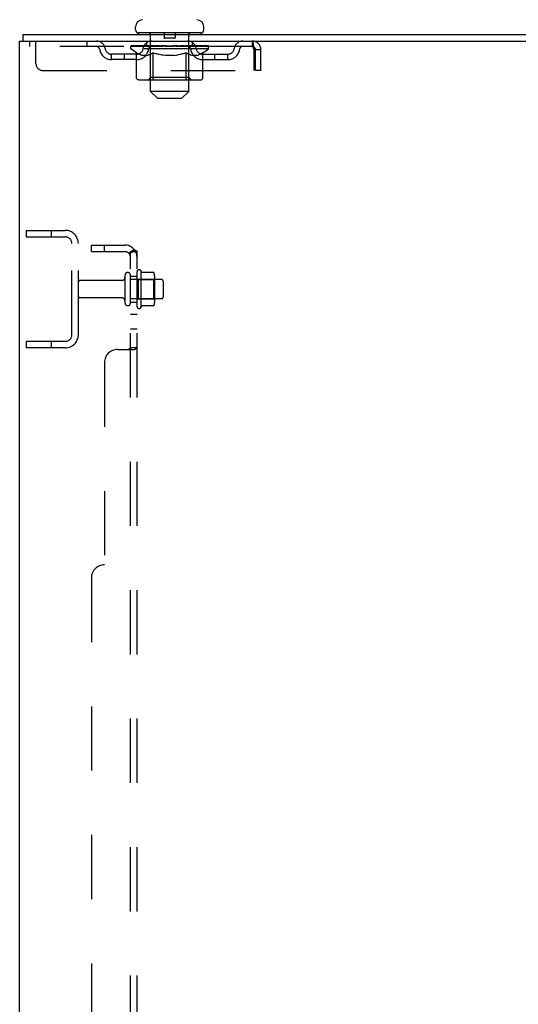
# Model space of a CAD drawing. Header units: inches. Extents: x 0 to 224, y 0 to 145.
# Tile 4 of 14: x 30 to 39, y 105 to 124. Entities that reach past the tile are written whole.
import ezdxf

# ---------------------------------------------------------------- set-up
doc = ezdxf.new("R2010")
doc.units = ezdxf.units.IN
doc.header["$LTSCALE"] = 12.302632
doc.header["$MEASUREMENT"] = 0
doc.linetypes.add('HIDDEN', pattern=[0.2, 0.1, -0.1])
doc.layers.get('0').update_dxf_attribs({"linetype": 'CONTINUOUS'})
doc.layers.add('DEFAULT_2', color=8, linetype='HIDDEN')
doc.layers.add('SUBPANELS', color=7, linetype='CONTINUOUS')

msp = doc.modelspace()

# ---------------------------------------------------------------- linework, layer by layer
at = {"color": 7, "linetype": 'Continuous'}
for p, q in [((32.02, 124.133), (32.02, 124.188)), ((33.33, 124.133), (33.33, 124.188)), ((29.8, 40.168), (29.8, 123.918)), ((29.8, 123.918), (47.55, 123.918)), ((29.863, 124.043), (29.863, 123.918)), ((29.863, 124.043), (47.55, 124.043)), ((32.08, 124.073), (32.08, 124.043)), ((33.27, 124.073), (32.08, 124.073)), ((33.27, 124.073), (33.27, 124.043))]:
    msp.add_line(p, q, dxfattribs=at)
for centre, radius, start, end in [((32.16, 124.188), 0.14, 92.9727, 180), ((33.19, 124.188), 0.14, 0, 87.0273), ((32.08, 124.133), 0.06, 180, 270), ((33.27, 124.133), 0.06, 270, 360)]:
    msp.add_arc(centre, radius, start, end, dxfattribs=at)
at = {"layer": 'DEFAULT_2', "color": 8, "linetype": 'HIDDEN'}
for p, q in [((29.988, 123.918), (29.988, 123.814)), ((30.113, 123.481), (30.113, 123.918)), ((31.088, 123.918), (31.088, 123.814)), ((32.238, 123.814), (32.238, 123.918)), ((32.31, 122.953), (32.31, 124.043)), ((32.57, 124.063), (32.57, 123.983)), ((32.77, 123.973), (32.58, 123.973)), ((32.78, 124.063), (32.78, 123.983)), ((33.04, 122.953), (33.04, 124.043)), ((33.113, 123.814), (33.113, 123.918)), ((34.258, 123.918), (34.258, 123.814)), ((34.258, 123.814), (29.988, 123.814)), ((31.932, 123.771), (31.932, 123.818)), ((31.932, 123.818), (32.288, 123.818)), ((32.04, 123.696), (31.932, 123.771)), ((33.419, 123.771), (31.932, 123.771)), ((31.933, 123.818), (31.933, 123.823)), ((32.073, 123.822), (31.933, 123.823)), ((31.943, 123.818), (31.943, 123.826)), ((31.954, 123.814), (31.954, 123.818)), ((31.964, 123.814), (31.964, 123.818)), ((31.965, 123.814), (31.965, 123.818)), ((31.977, 123.818), (31.977, 123.826)), ((31.996, 123.814), (31.996, 123.818)), ((31.998, 123.814), (31.998, 123.818)), ((32.031, 123.818), (32.031, 123.826)), ((32.049, 123.814), (32.049, 123.818)), ((32.052, 123.814), (32.052, 123.818)), ((32.073, 123.818), (32.073, 123.822)), ((32.106, 123.818), (32.106, 123.826)), ((32.107, 123.814), (32.107, 123.818)), ((32.108, 123.814), (32.108, 123.818)), ((32.111, 123.814), (32.111, 123.818)), ((32.12, 123.814), (32.12, 123.818)), ((32.121, 123.814), (32.121, 123.818)), ((32.125, 123.814), (32.125, 123.818)), ((32.128, 123.814), (32.128, 123.819)), ((32.132, 123.814), (32.132, 123.818)), ((32.151, 123.814), (32.151, 123.818)), ((32.169, 123.814), (32.169, 123.818)), ((32.171, 123.814), (32.171, 123.821)), ((32.197, 123.818), (32.197, 123.826)), ((32.197, 123.814), (32.197, 123.818)), ((32.209, 123.814), (32.209, 123.818)), ((32.214, 123.814), (32.214, 123.818)), ((32.222, 123.814), (32.222, 123.818)), ((32.238, 123.814), (32.238, 123.823)), ((32.258, 123.814), (32.258, 123.818)), ((32.261, 123.814), (32.261, 123.818)), ((32.288, 123.814), (32.288, 123.818)), ((32.367, 123.818), (32.301, 123.818)), ((32.304, 123.818), (32.304, 123.826)), ((32.309, 123.219), (32.309, 123.767)), ((32.312, 123.814), (32.312, 123.818)), ((32.317, 123.814), (32.317, 123.818)), ((32.324, 123.814), (32.324, 123.824)), ((32.332, 123.814), (32.332, 123.818)), ((32.343, 123.814), (32.343, 123.818)), ((32.367, 123.814), (32.367, 123.818)), ((32.454, 123.818), (32.392, 123.818)), ((32.416, 123.814), (32.416, 123.818)), ((32.421, 123.818), (32.421, 123.826)), ((32.425, 123.814), (32.425, 123.818)), ((32.428, 123.814), (32.428, 123.825)), ((32.432, 123.814), (32.432, 123.818)), ((32.441, 123.814), (32.441, 123.818)), ((32.454, 123.814), (32.454, 123.818)), ((32.549, 123.818), (32.491, 123.818)), ((32.507, 123.814), (32.507, 123.818)), ((32.541, 123.818), (32.675, 123.826)), ((32.546, 123.818), (32.546, 123.826)), ((32.547, 123.826), (32.546, 123.826)), ((32.547, 123.818), (32.547, 123.826)), ((32.547, 123.814), (32.547, 123.818)), ((32.549, 123.814), (32.549, 123.818)), ((32.552, 123.814), (32.552, 123.818)), ((32.553, 123.814), (32.553, 123.818)), ((32.647, 123.818), (32.596, 123.818)), ((32.604, 123.814), (32.604, 123.818)), ((32.647, 123.814), (32.647, 123.818)), ((32.672, 123.818), (32.672, 123.818)), ((32.672, 123.814), (32.672, 123.818)), ((32.672, 123.814), (32.672, 123.818)), ((32.675, 123.818), (32.675, 123.826)), ((32.675, 123.826), (32.81, 123.818)), ((32.678, 123.814), (32.678, 123.818)), ((32.678, 123.818), (32.679, 123.818)), ((32.679, 123.814), (32.679, 123.818)), ((32.703, 123.814), (32.703, 123.818)), ((32.703, 123.818), (32.754, 123.818)), ((32.746, 123.814), (32.746, 123.818)), ((32.797, 123.814), (32.797, 123.818)), ((32.799, 123.814), (32.799, 123.818)), ((32.802, 123.814), (32.802, 123.818)), ((32.802, 123.818), (32.859, 123.818)), ((32.804, 123.818), (32.804, 123.826)), ((32.804, 123.818), (32.804, 123.826)), ((32.804, 123.826), (32.804, 123.826)), ((32.804, 123.814), (32.804, 123.818)), ((32.843, 123.814), (32.843, 123.818)), ((32.896, 123.814), (32.896, 123.818)), ((32.896, 123.818), (32.959, 123.818)), ((32.91, 123.814), (32.91, 123.818)), ((32.919, 123.814), (32.919, 123.818)), ((32.922, 123.814), (32.922, 123.825)), ((32.925, 123.814), (32.925, 123.818)), ((32.93, 123.818), (32.93, 123.826)), ((32.935, 123.814), (32.935, 123.818)), ((32.984, 123.814), (32.984, 123.818)), ((32.984, 123.818), (33.049, 123.818)), ((33.008, 123.814), (33.008, 123.818)), ((33.019, 123.814), (33.019, 123.818)), ((33.027, 123.814), (33.027, 123.824)), ((33.033, 123.814), (33.033, 123.818)), ((33.039, 123.814), (33.039, 123.818)), ((33.041, 123.219), (33.041, 123.767)), ((33.047, 123.818), (33.047, 123.826)), ((33.062, 123.814), (33.062, 123.818)), ((33.062, 123.818), (33.291, 123.818)), ((33.09, 123.814), (33.09, 123.818)), ((33.092, 123.814), (33.092, 123.818)), ((33.113, 123.814), (33.113, 123.823)), ((33.129, 123.814), (33.129, 123.818)), ((33.137, 123.814), (33.137, 123.818)), ((33.142, 123.814), (33.142, 123.818)), ((33.153, 123.818), (33.153, 123.826)), ((33.153, 123.814), (33.153, 123.818)), ((33.179, 123.814), (33.179, 123.821)), ((33.181, 123.814), (33.181, 123.818)), ((33.2, 123.814), (33.2, 123.818)), ((33.219, 123.814), (33.219, 123.818)), ((33.223, 123.814), (33.223, 123.819)), ((33.226, 123.814), (33.226, 123.818)), ((33.23, 123.814), (33.23, 123.818)), ((33.23, 123.814), (33.23, 123.818)), ((33.24, 123.814), (33.24, 123.818)), ((33.243, 123.814), (33.243, 123.818)), ((33.243, 123.814), (33.243, 123.818)), ((33.245, 123.818), (33.245, 123.826)), ((33.299, 123.814), (33.299, 123.818)), ((33.302, 123.814), (33.302, 123.818)), ((33.311, 123.696), (33.419, 123.771)), ((33.319, 123.818), (33.319, 123.826)), ((33.352, 123.814), (33.352, 123.818)), ((33.354, 123.814), (33.354, 123.818)), ((33.374, 123.818), (33.374, 123.826)), ((33.385, 123.814), (33.385, 123.818)), ((33.386, 123.814), (33.386, 123.818)), ((33.397, 123.814), (33.397, 123.818)), ((33.407, 123.818), (33.407, 123.826)), ((33.419, 123.771), (33.419, 123.826)), ((34.261, 123.814), (34.258, 123.814)), ((34.291, 123.751), (34.291, 123.356)), ((34.321, 123.356), (34.321, 123.751)), ((34.425, 123.751), (34.321, 123.751)), ((34.425, 123.356), (34.425, 123.751)), ((31.561, 123.563), (31.561, 123.667)), ((32.044, 123.667), (31.561, 123.667)), ((32.044, 123.563), (31.561, 123.563)), ((31.811, 123.563), (31.811, 123.667)), ((32.04, 123.216), (32.04, 123.696)), ((32.04, 123.696), (32.06, 123.682)), ((32.079, 123.67), (32.059, 123.682)), ((32.099, 123.66), (32.079, 123.671)), ((32.118, 123.652), (32.098, 123.661)), ((32.137, 123.645), (32.117, 123.652)), ((32.156, 123.641), (32.137, 123.646)), ((32.241, 123.641), (32.156, 123.641)), ((32.241, 123.641), (32.26, 123.646)), ((32.28, 123.652), (32.26, 123.645)), ((32.299, 123.661), (32.279, 123.652)), ((32.318, 123.671), (32.298, 123.66)), ((32.338, 123.682), (32.318, 123.67)), ((32.357, 123.696), (32.337, 123.682)), ((32.357, 123.216), (32.357, 123.696)), ((32.357, 123.696), (32.398, 123.682)), ((32.437, 123.67), (32.397, 123.682)), ((32.476, 123.66), (32.436, 123.671)), ((32.514, 123.652), (32.475, 123.661)), ((32.552, 123.645), (32.513, 123.652)), ((32.59, 123.641), (32.551, 123.646)), ((32.761, 123.641), (32.59, 123.641)), ((32.761, 123.641), (32.799, 123.646)), ((32.837, 123.652), (32.799, 123.645)), ((32.876, 123.661), (32.837, 123.652)), ((32.914, 123.671), (32.875, 123.66)), ((32.953, 123.682), (32.914, 123.67)), ((32.993, 123.696), (32.953, 123.682)), ((32.993, 123.216), (32.993, 123.696)), ((32.993, 123.696), (33.013, 123.682)), ((33.033, 123.67), (33.013, 123.682)), ((33.052, 123.66), (33.033, 123.671)), ((33.071, 123.652), (33.052, 123.661)), ((33.09, 123.645), (33.071, 123.652)), ((33.109, 123.641), (33.09, 123.646)), ((33.195, 123.641), (33.109, 123.641)), ((33.195, 123.641), (33.214, 123.646)), ((33.233, 123.652), (33.214, 123.645)), ((33.252, 123.661), (33.233, 123.652)), ((33.272, 123.671), (33.252, 123.66)), ((33.291, 123.682), (33.271, 123.67)), ((33.311, 123.696), (33.291, 123.682)), ((33.307, 123.667), (33.79, 123.667)), ((33.307, 123.563), (33.79, 123.563)), ((33.311, 123.216), (33.311, 123.696)), ((33.54, 123.563), (33.54, 123.667)), ((33.79, 123.563), (33.79, 123.667)), ((30.238, 123.356), (34.291, 123.356)), ((34.425, 123.356), (34.321, 123.356)), ((33.261, 123.172), (32.09, 123.172)), ((32.309, 123.219), (32.263, 123.172)), ((33.041, 123.219), (32.309, 123.219)), ((32.968, 123.172), (32.971, 123.173)), ((32.977, 123.175), (32.98, 123.178)), ((32.98, 123.178), (32.983, 123.18)), ((33.041, 123.219), (33.088, 123.172)), ((32.44, 122.823), (32.31, 122.953)), ((33.04, 122.953), (32.31, 122.953)), ((32.91, 122.823), (33.04, 122.953)), ((32.44, 122.823), (32.91, 122.823)), ((29.925, 120.293), (29.925, 120.168)), ((29.925, 120.293), (30.675, 120.293)), ((29.925, 120.168), (30.675, 120.168)), ((30.401, 120.293), (30.401, 120.168)), ((30.8, 118.293), (30.8, 120.043)), ((30.925, 118.293), (30.925, 120.043)), ((31.819, 119.433), (31.819, 118.904)), ((31.925, 118.904), (31.925, 119.433)), ((32.05, 118.834), (32.05, 119.502)), ((32.07, 119.352), (32.05, 119.372)), ((32.12, 119.524), (32.12, 118.812)), ((32.365, 119.487), (32.147, 119.487)), ((32.366, 119.352), (32.386, 119.372)), ((32.386, 119.424), (32.386, 118.912)), ((31.757, 119.334), (30.955, 119.334)), ((32.52, 119.351), (31.925, 119.351)), ((32.07, 119.352), (32.07, 118.985)), ((32.07, 119.352), (32.366, 119.352)), ((32.366, 119.352), (32.366, 118.985)), ((32.55, 119.321), (32.55, 119.015)), ((31.757, 119.002), (30.955, 119.002)), ((32.52, 118.985), (31.925, 118.985)), ((32.07, 118.985), (32.05, 118.965)), ((32.07, 118.985), (32.366, 118.985)), ((32.366, 118.985), (32.386, 118.965)), ((32.365, 118.849), (32.147, 118.849)), ((29.925, 118.168), (29.925, 118.043)), ((30.675, 118.168), (29.925, 118.168)), ((30.675, 118.043), (29.925, 118.043)), ((30.401, 118.168), (30.401, 118.043))]:
    msp.add_line(p, q, dxfattribs=at)
for points in [[(34.258, 123.918), (34.261, 123.917), (34.263, 123.914), (34.265, 123.909), (34.268, 123.902), (34.27, 123.892), (34.272, 123.882), (34.275, 123.869), (34.277, 123.855), (34.279, 123.84), (34.282, 123.824), (34.284, 123.806), (34.287, 123.788), (34.289, 123.77), (34.291, 123.751)], [(34.261, 123.814), (34.263, 123.812), (34.265, 123.811), (34.268, 123.808), (34.27, 123.804), (34.272, 123.8), (34.275, 123.796), (34.277, 123.79), (34.279, 123.785), (34.282, 123.778), (34.284, 123.772), (34.287, 123.765), (34.289, 123.758), (34.291, 123.751)], [(32.09, 123.172), (32.084, 123.173), (32.078, 123.174), (32.072, 123.175), (32.066, 123.178), (32.061, 123.18), (32.056, 123.184), (32.051, 123.188), (32.047, 123.193), (32.044, 123.198), (32.042, 123.204), (32.04, 123.21), (32.04, 123.216)], [(32.382, 123.172), (32.379, 123.173), (32.376, 123.174), (32.374, 123.175), (32.371, 123.178), (32.368, 123.18), (32.365, 123.184), (32.363, 123.188), (32.361, 123.193), (32.36, 123.198), (32.358, 123.204), (32.358, 123.21), (32.357, 123.216)], [(32.971, 123.173), (32.974, 123.174), (32.977, 123.175)], [(32.983, 123.18), (32.985, 123.184), (32.987, 123.188), (32.989, 123.193), (32.991, 123.198)], [(32.985, 123.184), (32.987, 123.188), (32.989, 123.193)], [(32.991, 123.198), (32.992, 123.204), (32.993, 123.21), (32.993, 123.216)], [(32.992, 123.204), (32.993, 123.21), (32.993, 123.216)], [(33.261, 123.172), (33.267, 123.173), (33.273, 123.174), (33.279, 123.175), (33.284, 123.178), (33.29, 123.18), (33.295, 123.184), (33.299, 123.188), (33.303, 123.193), (33.306, 123.198), (33.309, 123.204), (33.31, 123.21), (33.311, 123.216)], [(32.147, 119.487), (32.146, 119.487), (32.144, 119.487), (32.143, 119.488), (32.143, 119.488), (32.142, 119.488), (32.141, 119.489), (32.141, 119.489), (32.14, 119.489), (32.14, 119.49), (32.14, 119.49), (32.139, 119.49), (32.139, 119.491), (32.139, 119.491), (32.139, 119.491), (32.138, 119.491), (32.138, 119.492), (32.138, 119.492), (32.138, 119.492)], [(32.374, 119.481), (32.373, 119.482), (32.372, 119.484), (32.371, 119.485), (32.37, 119.486), (32.368, 119.486), (32.366, 119.487), (32.365, 119.487)], [(32.138, 118.844), (32.138, 118.844), (32.138, 118.844), (32.138, 118.845), (32.139, 118.845), (32.139, 118.845), (32.139, 118.846), (32.139, 118.846), (32.14, 118.846), (32.14, 118.846), (32.14, 118.847), (32.141, 118.847), (32.141, 118.848), (32.142, 118.848), (32.143, 118.848), (32.143, 118.849), (32.144, 118.849), (32.146, 118.849), (32.147, 118.849)], [(32.374, 118.855), (32.373, 118.854), (32.372, 118.852), (32.371, 118.851), (32.37, 118.85), (32.368, 118.85), (32.366, 118.849), (32.365, 118.849)]]:
    msp.add_lwpolyline(points, dxfattribs=at)
for centre, radius, start, end in [((31.272, 123.751), 0.167, 8.0716, 90), ((32.333, 123.751), 0.167, 90, 171.9284), ((32.28, 124.043), 0.03, 0, 90), ((32.56, 124.063), 0.01, 0, 90), ((32.58, 123.983), 0.01, 180, 270), ((32.77, 123.983), 0.01, 270, 360), ((32.79, 124.063), 0.01, 90, 180), ((33.018, 123.751), 0.167, 8.0716, 90), ((33.07, 124.043), 0.03, 90, 180), ((34.079, 123.751), 0.167, 90, 171.9284), ((34.258, 123.751), 0.167, 0, 90), ((31.272, 123.752), 0.0625, 7.9863, 90), ((31.561, 123.792), 0.229, 187.9863, 270), ((31.561, 123.792), 0.125, 188.0716, 270), ((32.044, 123.792), 0.125, 270, 351.9284), ((32.044, 123.792), 0.229, 270, 352.0137), ((32.263, 123.767), 0.0466, 0, 90), ((32.332, 123.752), 0.0625, 90, 172.0137), ((33.018, 123.752), 0.0625, 7.9863, 90), ((33.088, 123.767), 0.0466, 90, 180), ((33.307, 123.792), 0.229, 187.9863, 270), ((33.307, 123.792), 0.125, 188.0716, 270), ((33.79, 123.792), 0.125, 270, 351.9284), ((33.79, 123.792), 0.229, 270, 352.0137), ((34.078, 123.752), 0.0625, 90, 172.0137), ((34.258, 123.751), 0.063, 0, 90), ((30.238, 123.481), 0.125, 180, 270), ((30.675, 120.043), 0.25, 0, 90), ((30.675, 120.043), 0.125, 0, 90), ((31.757, 119.397), 0.0625, 270, 360), ((31.872, 119.433), 0.053, 0, 180), ((32.089, 119.502), 0.0384, 34.4497, 180), ((31.52, 119.168), 0.698, 27.6814, 30.6631), ((32.245, 119.424), 0.141, 0, 23.95), ((30.955, 119.304), 0.03, 90, 180), ((32.52, 119.321), 0.03, 0, 90), ((30.955, 119.032), 0.03, 180, 270), ((31.757, 118.94), 0.0625, 0, 90), ((32.52, 119.015), 0.03, 270, 360), ((31.872, 118.904), 0.053, 180, 360), ((32.089, 118.834), 0.0384, 180, 325.5503), ((31.52, 119.168), 0.698, 329.3369, 332.3186), ((32.245, 118.912), 0.141, 336.05, 360), ((30.675, 118.293), 0.25, 270, 360), ((30.675, 118.293), 0.125, 270, 360)]:
    msp.add_arc(centre, radius, start, end, dxfattribs=at)
for centre, major_axis, ratio, start_param, end_param in [((32.675, 123.826), (0.743, 0.008), 0.059247, 9.249624, 9.431866), ((32.675, 123.826), (0.744, 0), 0.060167, -3.084065, -2.96706), ((32.675, 123.826), (0.743, 0.015), 0.056515, 2.79136, 2.965893), ((31.96, 123.812), (0.232, -0.002), 0.059247, 0.601702, 1.645657), ((31.88, 123.812), (0.232, 0.002), 0.059247, 0.251393, 1.295349), ((32.675, 123.826), (0.743, -0.008), 0.059247, -2.966439, -2.791906), ((31.88, 123.804), (0.232, 0.005), 0.056515, 1.199244, 1.294804), ((31.96, 123.804), (0.232, 0), 0.060167, 1.549477, 1.645036), ((31.909, 123.804), (0.232, 0.002), 0.059247, 1.16236, 1.374323), ((31.964, 123.807), (0.192, 0.002), 0.059247, 1.051627, 1.625044), ((31.941, 123.807), (0.192, 0.004), 0.056515, 0.876548, 1.449966), ((32.009, 123.807), (0.192, 0), 0.060167, 1.226781, 1.800198), ((32.675, 123.826), (0.743, 0.022), 0.052059, 2.616423, 2.790956), ((32.034, 123.812), (0.232, -0.005), 0.056515, 0.77678, 1.820736), ((31.876, 123.812), (0.232, 0.005), 0.056515, 0.076315, 1.120271), ((32.675, 123.826), (0.743, -0.015), 0.056515, -2.79136, -2.616827), ((31.876, 123.804), (0.232, 0.007), 0.052059, 1.024308, 1.119867), ((32.034, 123.804), (0.232, -0.002), 0.059247, 1.724631, 1.82019), ((31.94, 123.807), (0.192, 0.006), 0.052059, 0.701611, 1.275029), ((32.074, 123.807), (0.192, -0.002), 0.059247, 1.401935, 1.975352), ((32.675, 123.826), (0.743, 0.029), 0.046022, 2.441677, 2.61621), ((32.127, 123.812), (0.232, -0.007), 0.052059, 0.951717, 1.995673), ((31.896, 123.812), (0.232, 0.007), 0.052059, -0.098622, 0.945334), ((32.675, 123.826), (0.743, -0.022), 0.052059, -2.616423, -2.441891), ((31.896, 123.804), (0.232, 0.009), 0.046022, 0.849561, 0.945121), ((32.127, 123.804), (0.232, -0.005), 0.056515, 1.899709, 1.995269), ((31.962, 123.807), (0.192, 0.007), 0.046022, 0.526865, 1.100283), ((32.157, 123.807), (0.192, -0.004), 0.056515, 1.577013, 2.150431), ((31.909, 123.812), (0.232, 0), 0.060167, 0.426548, 0.780915), ((32.675, 123.826), (0.743, 0.034), 0.038593, 2.267147, 2.44168), ((32.236, 123.812), (0.232, -0.009), 0.046022, 1.126463, 2.170419), ((32.675, 123.826), (0.743, -0.029), 0.046022, -2.441677, -2.267144), ((31.94, 123.812), (0.232, 0.009), 0.046022, -0.273368, 0.770588), ((31.94, 123.804), (0.232, 0.011), 0.038593, 0.675031, 0.77059), ((32.236, 123.804), (0.232, -0.007), 0.052059, 2.074646, 2.170205), ((32.005, 123.807), (0.192, 0.009), 0.038593, 0.352335, 0.925752), ((32.256, 123.807), (0.192, -0.006), 0.052059, 1.75195, 2.325367), ((32.675, 123.826), (0.743, 0.039), 0.030002, 2.09283, 2.267363), ((32.359, 123.812), (0.232, -0.011), 0.038593, 1.300994, 2.344949), ((32.675, 123.826), (0.743, -0.034), 0.038593, -2.267147, -2.092614), ((32.006, 123.812), (0.232, 0.011), 0.038593, -0.447899, 0.596057), ((32.006, 123.804), (0.232, 0.012), 0.030002, 0.500714, 0.596274), ((32.359, 123.804), (0.232, -0.009), 0.046022, 2.249392, 2.344952), ((32.069, 123.807), (0.192, 0.01), 0.030002, 0.178018, 0.751436), ((32.368, 123.807), (0.192, -0.007), 0.046022, 1.926696, 2.500114), ((32.092, 123.812), (0.232, 0.012), 0.030002, -0.622215, 0.421741), ((32.675, 123.826), (0.743, 0.042), 0.020513, 1.918702, 2.093235), ((32.492, 123.812), (0.232, -0.012), 0.030002, 1.47531, 2.519266), ((32.675, 123.826), (0.743, -0.039), 0.030002, -2.09283, -1.918297), ((32.092, 123.804), (0.232, 0.013), 0.020513, 0.326586, 0.422146), ((32.492, 123.804), (0.232, -0.011), 0.038593, 2.423923, 2.519482), ((32.151, 123.807), (0.192, 0.011), 0.020513, 0.00389, 0.577307), ((32.489, 123.807), (0.192, -0.009), 0.038593, 2.101227, 2.674644), ((32.196, 123.812), (0.232, 0.013), 0.020513, -0.796343, 0.247613), ((32.675, 123.826), (0.743, 0.044), 0.010411, 1.744712, 1.919245), ((32.63, 123.812), (0.232, -0.013), 0.020513, 1.649438, 2.693394), ((32.675, 123.826), (0.743, -0.042), 0.020513, -1.918702, -1.744169), ((32.196, 123.804), (0.232, 0.014), 0.010411, 0.152596, 0.248156), ((32.63, 123.804), (0.232, -0.012), 0.030002, 2.598239, 2.693799), ((32.249, 123.807), (0.192, 0.011), 0.010411, 6.113086, 6.686503), ((32.615, 123.807), (0.192, -0.01), 0.030002, 2.275543, 2.848961), ((32.315, 123.812), (0.232, 0.014), 0.010411, -0.970333, -0.000837), ((32.769, 123.812), (0.232, -0.014), 0.010411, 1.823428, 2.867384), ((32.675, 123.826), (0.743, -0.044), 0.010411, -1.744712, -1.570179), ((32.769, 123.804), (0.232, -0.013), 0.020513, 2.772368, 2.867927), ((32.744, 123.807), (0.192, -0.011), 0.020513, 2.449671, 3.023089), ((32.581, 123.812), (0.232, 0.014), 0.010411, 0.274209, 1.318165), ((32.48, 123.807), (0.192, 0.011), 0.010411, -0.000452, 0.517932), ((32.445, 123.804), (0.232, 0.014), 0.010411, 0.099676, 0.195236), ((32.675, 123.826), (0.743, 0.044), 0.010411, -1.571413, -1.39688), ((32.906, 123.804), (0.232, -0.014), 0.010411, 2.946357, 3.041917), ((32.87, 123.807), (0.192, -0.011), 0.010411, 2.623661, 3.142044), ((32.721, 123.812), (0.232, 0.013), 0.020513, 0.448199, 1.492154), ((32.607, 123.807), (0.192, 0.011), 0.020513, 0.118504, 0.691921), ((32.581, 123.804), (0.232, 0.013), 0.020513, 0.273666, 0.369225), ((32.675, 123.826), (0.743, 0.042), 0.020513, -1.397424, -1.222891), ((33.036, 123.812), (0.232, -0.014), 0.010411, -3.140756, -2.17126), ((32.675, 123.826), (0.743, -0.044), 0.010411, 1.222347, 1.39688), ((32.859, 123.812), (0.232, 0.012), 0.030002, 0.622327, 1.666283), ((32.735, 123.807), (0.192, 0.01), 0.030002, 0.292632, 0.86605), ((33.102, 123.807), (0.192, -0.011), 0.010411, 2.738275, 3.311692), ((33.154, 123.812), (0.232, -0.013), 0.020513, 2.89398, 3.937936), ((32.721, 123.804), (0.232, 0.012), 0.030002, 0.447794, 0.543354), ((33.154, 123.804), (0.232, -0.014), 0.010411, 2.893437, 2.988996), ((32.991, 123.812), (0.232, 0.011), 0.038593, 0.796643, 1.840599), ((32.675, 123.826), (0.743, 0.039), 0.030002, -1.223295, -1.048762), ((32.675, 123.826), (0.743, -0.042), 0.020513, 1.048358, 1.222891), ((32.862, 123.807), (0.192, 0.009), 0.038593, 0.466948, 1.040366), ((33.2, 123.807), (0.192, -0.011), 0.020513, 2.564285, 3.137703), ((33.258, 123.812), (0.232, -0.012), 0.030002, 2.719852, 3.763807), ((33.114, 123.812), (0.232, 0.009), 0.046022, 0.971174, 2.01513), ((32.859, 123.804), (0.232, 0.011), 0.038593, 0.62211, 0.71767), ((33.258, 123.804), (0.232, -0.013), 0.020513, 2.719447, 2.815007), ((32.675, 123.826), (0.743, 0.034), 0.038593, -1.048979, -0.874446), ((32.675, 123.826), (0.743, -0.039), 0.030002, 0.874229, 1.048762), ((32.983, 123.807), (0.192, 0.007), 0.046022, 0.641479, 1.214897), ((33.224, 123.812), (0.232, 0.007), 0.052059, 1.14592, 2.189876), ((33.282, 123.807), (0.192, -0.01), 0.030002, 2.390157, 2.963574), ((33.345, 123.812), (0.232, -0.011), 0.038593, 2.545535, 3.589491), ((33.094, 123.807), (0.192, 0.006), 0.052059, 0.816225, 1.389643), ((32.991, 123.804), (0.232, 0.009), 0.046022, 0.796641, 0.892201), ((33.345, 123.804), (0.232, -0.012), 0.030002, 2.545319, 2.640878), ((33.317, 123.812), (0.232, 0.005), 0.056515, 1.320857, 2.364813), ((32.675, 123.826), (0.743, 0.029), 0.046022, -0.874448, -0.699915), ((32.675, 123.826), (0.743, -0.034), 0.038593, 0.699913, 0.874446), ((33.411, 123.812), (0.232, -0.009), 0.046022, 2.371005, 3.41496), ((33.345, 123.807), (0.192, -0.009), 0.038593, 2.21584, 2.789258), ((33.193, 123.807), (0.192, 0.004), 0.056515, 0.991162, 1.564579), ((33.39, 123.812), (0.232, 0.002), 0.059247, 1.495935, 2.539891), ((33.455, 123.812), (0.232, -0.007), 0.052059, 2.196258, 3.240214), ((33.389, 123.807), (0.192, -0.007), 0.046022, 2.04131, 2.614727), ((33.114, 123.804), (0.232, 0.007), 0.052059, 0.971387, 1.066947), ((33.411, 123.804), (0.232, -0.011), 0.038593, 2.371002, 2.466562), ((33.442, 123.812), (0.232, 0), 0.060167, 1.671089, 2.715045), ((33.475, 123.812), (0.232, -0.005), 0.056515, 2.021322, 3.065278), ((33.277, 123.807), (0.192, 0.002), 0.059247, 1.16624, 1.739658), ((32.675, 123.826), (0.743, 0.022), 0.052059, -0.699702, -0.525169), ((32.675, 123.826), (0.743, -0.029), 0.046022, 0.525382, 0.699915), ((33.47, 123.812), (0.232, -0.002), 0.059247, 1.846243, 2.890199), ((33.41, 123.807), (0.192, -0.006), 0.052059, 1.866564, 2.439981), ((33.342, 123.807), (0.192, 0), 0.060167, 1.341394, 1.914812), ((33.409, 123.807), (0.192, -0.004), 0.056515, 1.691627, 2.265045), ((33.386, 123.807), (0.192, -0.002), 0.059247, 1.516549, 2.089966), ((33.224, 123.804), (0.232, 0.005), 0.056515, 1.146324, 1.241883), ((33.455, 123.804), (0.232, -0.009), 0.046022, 2.196472, 2.292031), ((32.675, 123.826), (0.743, 0.015), 0.056515, -0.524765, -0.350233), ((32.675, 123.826), (0.743, -0.022), 0.052059, 0.350636, 0.525169), ((33.317, 123.804), (0.232, 0.002), 0.059247, 1.321402, 1.416962), ((33.475, 123.804), (0.232, -0.007), 0.052059, 2.021726, 2.117285), ((32.675, 123.826), (0.743, 0.008), 0.059247, -0.349687, -0.175154), ((32.675, 123.826), (0.743, -0.015), 0.056515, 0.1757, 0.350233), ((33.39, 123.804), (0.232, 0), 0.060167, 1.496556, 1.592116), ((33.47, 123.804), (0.232, -0.005), 0.056515, 1.846789, 1.942348), ((33.442, 123.804), (0.232, -0.002), 0.059247, 1.67171, 1.76727), ((32.675, 123.826), (0.744, 0), 0.060167, -0.174533, 0), ((32.675, 123.826), (0.743, -0.008), 0.059247, 0.000621, 0.175154)]:
    msp.add_ellipse(centre, major_axis=major_axis, ratio=ratio, start_param=start_param, end_param=end_param, dxfattribs=at)
at = {"layer": 'SUBPANELS', "color": 8, "linetype": 'HIDDEN'}
for p, q in [((31.175, 119.887), (31.175, 120.012)), ((31.175, 120.012), (31.813, 120.012)), ((31.425, 119.887), (31.425, 120.012)), ((31.996, 119.925), (31.9, 119.846)), ((31.175, 119.887), (31.813, 119.887)), ((31.925, 48.199), (31.925, 119.887)), ((31.925, 119.887), (32.05, 119.887)), ((32.05, 48.199), (32.05, 119.887)), ((31.925, 119.418), (32.05, 119.418)), ((31.925, 118.918), (32.05, 118.918)), ((31.925, 118.69), (32.05, 118.69)), ((31.925, 118.409), (32.05, 118.409)), ((31.925, 118.047), (32.05, 118.047)), ((31.675, 118.012), (31.996, 118.012)), ((31.911, 118.032), (31.915, 118.035)), ((31.425, 117.762), (31.425, 113.887)), ((31.175, 113.637), (31.175, 54.449))]:
    msp.add_line(p, q, dxfattribs=at)
for points in [[(31.996, 119.925), (31.999, 119.923), (32.001, 119.921), (32.004, 119.918), (32.008, 119.916), (32.012, 119.914), (32.016, 119.912), (32.02, 119.911), (32.027, 119.907)], [(31.9, 119.846), (31.899, 119.847), (31.899, 119.848), (31.899, 119.848), (31.9, 119.85), (31.9, 119.851), (31.901, 119.852), (31.902, 119.854), (31.904, 119.856), (31.905, 119.857), (31.907, 119.859)], [(31.907, 119.859), (31.911, 119.863), (31.913, 119.866), (31.915, 119.868), (31.917, 119.871), (31.919, 119.873), (31.921, 119.876), (31.923, 119.878), (31.924, 119.881), (31.925, 119.883), (31.925, 119.885), (31.925, 119.887)], [(31.921, 119.864), (31.921, 119.864), (31.921, 119.864), (31.921, 119.864), (31.922, 119.864), (31.922, 119.864), (31.922, 119.864), (31.923, 119.865), (31.923, 119.865), (31.924, 119.865), (31.924, 119.866), (31.925, 119.866), (31.926, 119.866), (31.926, 119.867), (31.927, 119.867), (31.928, 119.868), (31.928, 119.868), (31.929, 119.868), (31.93, 119.869), (31.93, 119.869), (31.931, 119.869), (31.932, 119.87), (31.933, 119.87), (31.934, 119.871), (31.934, 119.871), (31.935, 119.871), (31.936, 119.872), (31.937, 119.872), (31.938, 119.872), (31.938, 119.873), (31.939, 119.873), (31.94, 119.874), (31.941, 119.874), (31.942, 119.874), (31.943, 119.875), (31.944, 119.875), (31.945, 119.876), (31.946, 119.876), (31.947, 119.876), (31.948, 119.877), (31.949, 119.877), (31.95, 119.878), (31.951, 119.878), (31.952, 119.878), (31.953, 119.879), (31.954, 119.879), (31.955, 119.879), (31.956, 119.88), (31.957, 119.88), (31.958, 119.881), (31.959, 119.881), (31.96, 119.881), (31.961, 119.882), (31.962, 119.882), (31.963, 119.882), (31.964, 119.882), (31.965, 119.883), (31.966, 119.883), (31.967, 119.883), (31.968, 119.884), (31.969, 119.884), (31.97, 119.884), (31.971, 119.884), (31.972, 119.884), (31.973, 119.885), (31.974, 119.885), (31.975, 119.885), (31.976, 119.885), (31.977, 119.886), (31.977, 119.886), (31.978, 119.886), (31.979, 119.886), (31.98, 119.886), (31.981, 119.886), (31.982, 119.886), (31.982, 119.887), (31.983, 119.887), (31.984, 119.887), (31.984, 119.887), (31.985, 119.887), (31.985, 119.887)], [(31.925, 119.867), (31.925, 119.866), (31.924, 119.866), (31.924, 119.866), (31.923, 119.865), (31.923, 119.865), (31.922, 119.865), (31.922, 119.864), (31.922, 119.864), (31.921, 119.864), (31.921, 119.864)], [(31.985, 119.887), (31.985, 119.887), (31.985, 119.887), (31.985, 119.887), (31.985, 119.887), (31.985, 119.887), (31.984, 119.887), (31.984, 119.887), (31.983, 119.887), (31.983, 119.887), (31.982, 119.887)], [(32.027, 119.907), (32.031, 119.906), (32.034, 119.904), (32.038, 119.902), (32.041, 119.9), (32.044, 119.898), (32.046, 119.896), (32.048, 119.894), (32.049, 119.892), (32.05, 119.89), (32.05, 119.889), (32.05, 119.887)], [(31.917, 118.036), (31.919, 118.038), (31.921, 118.039), (31.923, 118.041), (31.924, 118.042), (31.925, 118.044), (31.925, 118.046), (31.925, 118.047)], [(31.923, 118.041), (31.924, 118.042), (31.925, 118.044), (31.925, 118.046), (31.925, 118.047)], [(32.031, 118.029), (32.034, 118.03), (32.038, 118.032), (32.041, 118.034), (32.044, 118.036), (32.046, 118.038), (32.048, 118.04), (32.049, 118.042)], [(32.038, 118.032), (32.041, 118.034), (32.044, 118.036), (32.046, 118.038), (32.048, 118.04), (32.049, 118.042), (32.05, 118.044), (32.05, 118.046), (32.05, 118.047)], [(32.05, 118.044), (32.05, 118.046), (32.05, 118.047)], [(31.9, 118.012), (31.899, 118.014), (31.899, 118.016), (31.899, 118.017), (31.9, 118.019), (31.9, 118.021), (31.901, 118.023), (31.902, 118.024), (31.904, 118.026), (31.905, 118.027), (31.907, 118.029), (31.909, 118.03)], [(31.9, 118.012), (31.899, 118.014), (31.899, 118.016), (31.899, 118.017)], [(31.9, 118.019), (31.9, 118.021), (31.901, 118.023), (31.902, 118.024), (31.904, 118.026)], [(31.905, 118.027), (31.907, 118.029), (31.909, 118.03), (31.911, 118.032)], [(31.915, 118.035), (31.917, 118.036), (31.919, 118.038), (31.921, 118.039)], [(31.996, 118.012), (31.999, 118.014), (32.001, 118.015), (32.004, 118.017), (32.008, 118.019), (32.012, 118.021), (32.016, 118.022)], [(31.996, 118.012), (31.999, 118.014), (32.001, 118.015), (32.004, 118.017)], [(32.016, 118.022), (32.024, 118.026), (32.027, 118.027), (32.031, 118.029)]]:
    msp.add_lwpolyline(points, dxfattribs=at)
for centre, radius, start, end in [((31.813, 119.775), 0.237, 0, 90), ((31.813, 119.775), 0.112, 0, 90), ((31.675, 117.762), 0.25, 90, 180), ((31.425, 113.637), 0.25, 90, 180)]:
    msp.add_arc(centre, radius, start, end, dxfattribs=at)

doc.saveas('drawing.dxf')
